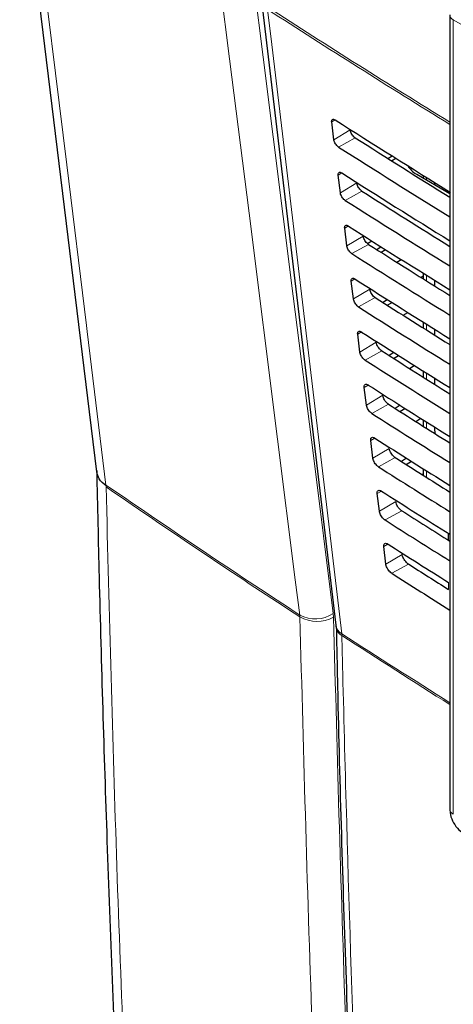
# Paper-space layout 'Blatt2' of a CAD drawing. Header units: millimetres. Extents: x 5 to 418, y 2 to 292.
# Tile 8 of 55: x 93 to 105, y 175 to 203. Entities that reach past the tile are written whole.
import ezdxf

# ---------------------------------------------------------------- set-up
doc = ezdxf.new("R2010")
doc.units = ezdxf.units.MM

psp = doc.layouts.new('Blatt2')

# ---------------------------------------------------------------- linework, layer by layer
at = {"color": 7, "linetype": 'Continuous', "lineweight": 25}
for p, q in [((99.62, 203.422), (101.745, 185.524)), ((105.007, 203.015), (105.007, 180.242)), ((101.686, 199.439), (101.624, 199.946)), ((103.228, 198.904), (103.351, 198.975)), ((103.339, 198.834), (103.463, 198.905)), ((103.845, 198.629), (103.874, 198.647)), ((104.059, 198.446), (105.007, 197.899)), ((101.872, 197.917), (101.81, 198.425)), ((104.244, 198.416), (104.244, 198.34)), ((104.567, 198.214), (104.567, 198.153)), ((102.059, 196.396), (101.996, 196.903)), ((102.652, 196.459), (102.777, 196.536)), ((103.044, 196.367), (102.92, 196.285)), ((103.037, 196.211), (103.165, 196.29)), ((103.488, 195.925), (103.617, 196.005)), ((104.244, 195.611), (104.244, 195.449)), ((102.245, 194.874), (102.183, 195.381)), ((104.244, 195.528), (104.182, 195.488)), ((104.567, 195.409), (104.567, 195.246)), ((103.224, 194.853), (103.095, 194.767)), ((103.217, 194.69), (103.351, 194.772)), ((103.668, 194.404), (103.802, 194.487)), ((104.244, 194.21), (104.244, 194.041)), ((104.567, 194.007), (104.567, 193.838)), ((102.431, 193.352), (102.369, 193.86)), ((103.403, 193.338), (103.269, 193.25)), ((103.398, 193.168), (103.536, 193.254)), ((103.848, 192.883), (103.988, 192.969)), ((104.244, 192.808), (104.244, 192.633)), ((104.567, 192.605), (104.567, 192.429)), ((102.617, 191.831), (102.555, 192.338)), ((103.583, 191.824), (103.444, 191.732)), ((103.578, 191.647), (103.722, 191.736)), ((104.029, 191.361), (104.173, 191.451)), ((104.244, 191.407), (104.244, 191.226)), ((104.567, 191.203), (104.567, 191.158)), ((104.567, 191.158), (104.575, 191.017)), ((102.804, 190.309), (102.742, 190.816)), ((103.762, 190.31), (103.618, 190.215)), ((103.759, 190.126), (103.907, 190.218)), ((104.244, 190.006), (104.244, 189.818)), ((104.209, 189.84), (104.244, 189.861)), ((102.99, 188.787), (102.928, 189.294)), ((104.957, 188.156), (104.957, 187.961)), ((103.176, 187.266), (103.114, 187.773))]:
    psp.add_line(p, q, dxfattribs=at)
at = {"color": 7, "linetype": 'Continuous', "lineweight": 18}
for p, q in [((119.962, 194.302), (105.105, 202.879)), ((105.105, 202.879), (105.105, 180.106)), ((101.724, 200.006), (101.624, 199.946)), ((102.154, 199.719), (101.686, 199.439)), ((102.3, 199.492), (101.823, 199.227)), ((101.913, 198.486), (101.81, 198.425)), ((102.34, 198.197), (101.872, 197.917)), ((104.341, 198.355), (104.341, 198.283)), ((102.49, 197.965), (102.013, 197.699)), ((102.102, 196.966), (101.996, 196.903)), ((102.527, 196.676), (102.059, 196.396)), ((102.68, 196.438), (102.202, 196.172)), ((102.291, 195.446), (102.183, 195.381)), ((104.341, 195.55), (104.341, 195.387)), ((102.713, 195.154), (102.245, 194.874)), ((102.87, 194.911), (102.392, 194.645)), ((102.48, 193.926), (102.369, 193.86)), ((104.341, 194.148), (104.341, 193.979)), ((102.899, 193.632), (102.431, 193.352)), ((103.06, 193.383), (102.582, 193.117)), ((104.341, 192.747), (104.341, 192.572)), ((102.669, 192.406), (102.555, 192.338)), ((103.086, 192.111), (102.617, 191.831)), ((103.249, 191.856), (102.772, 191.59)), ((104.341, 191.345), (104.341, 191.164)), ((104.567, 191.158), (104.604, 191.18)), ((102.858, 190.885), (102.742, 190.816)), ((103.272, 190.589), (102.804, 190.309)), ((103.439, 190.329), (102.962, 190.063)), ((104.341, 189.944), (104.341, 189.757)), ((95.164, 189.539), (95.166, 189.511)), ((95.167, 189.483), (95.166, 189.512)), ((103.047, 189.365), (102.928, 189.294)), ((103.458, 189.067), (102.99, 188.787)), ((103.629, 188.802), (103.152, 188.536)), ((105.005, 188.125), (105.005, 187.93)), ((103.235, 187.845), (103.114, 187.773)), ((103.645, 187.545), (103.176, 187.266)), ((103.819, 187.274), (103.342, 187.008)), ((104.968, 186.546), (104.968, 186.747)), ((100.711, 185.811), (100.714, 185.756)), ((101.677, 185.747), (101.669, 185.859)), ((101.916, 185.222), (101.913, 185.277))]:
    psp.add_line(p, q, dxfattribs=at)
at = {"color": 7, "linetype": 'Continuous', "lineweight": 25, "flags": 128}
psp.add_lwpolyline([(92.695, 207.916), (92.992, 205.489), (94.897, 189.912)], dxfattribs=at)
at = {"color": 7, "linetype": 'Continuous', "lineweight": 18, "flags": 128}
for points in [[(92.968, 207.485), (93.179, 205.759), (94.04, 198.721), (94.604, 194.116), (94.625, 193.941), (95.164, 189.539)], [(100.711, 185.811), (100.583, 186.82), (100.075, 190.853), (99.259, 197.33), (98.701, 201.758), (98.442, 203.807)], [(99.401, 203.854), (99.659, 201.806), (100.523, 194.953), (101.099, 190.385), (101.669, 185.859)], [(99.789, 203.174), (99.908, 202.172), (100.384, 198.161), (101.913, 185.277)]]:
    psp.add_lwpolyline(points, dxfattribs=at)
at = {"color": 7, "linetype": 'Continuous', "lineweight": 18}
for centre, radius, start, end in [((259.071, 449.39), 293.189, 237.09208, 238.29968), ((259.071, 449.313), 293.181, 237.09207, 238.2987), ((105.171, 203.029), 0.165, 185.0787, 246.2415), ((101.151, 186.611), 0.913, 241.1375, 304.5328), ((101.204, 186.621), 0.994, 240.5096, 298.465), ((102.09, 185.578), 0.35, 188.8721, 239.5969), ((102.07, 185.507), 0.324, 184.064, 241.5526), ((258.601, 426.873), 287.958, 237.03446, 237.76528), ((258.517, 426.68), 287.795, 237.03406, 237.76451), ((105.167, 180.253), 0.16, 184.1293, 247.1908)]:
    psp.add_arc(centre, radius, start, end, dxfattribs=at)
at = {"color": 7, "linetype": 'Continuous', "lineweight": 25}
for centre, major_axis, ratio, start_param, end_param in [((349.093, 334.087), (333.724, 5.135), 0.587275, 3.868493, 3.883113), ((347.995, 323.141), (331.364, -4.923), 0.567125, 3.885601, 3.897695), ((347.994, 323.141), (332.036, -4.933), 0.567125, 3.885702, 3.899882), ((349.093, 332.454), (333.457, 5.131), 0.587275, 3.868453, 3.882164), ((104.766, 198.84), (1, -0.015), 0.567125, 3.439115, 3.935417), ((347.995, 321.508), (331.096, -4.919), 0.567125, 3.885561, 3.896821), ((347.994, 321.508), (331.769, -4.929), 0.567125, 3.885662, 3.899014), ((349.092, 330.82), (333.189, 5.127), 0.587275, 3.868413, 3.881303), ((347.996, 319.876), (330.829, -4.915), 0.567125, 3.88552, 3.895945), ((347.995, 319.875), (331.501, -4.925), 0.567125, 3.885622, 3.898143), ((349.092, 329.187), (332.922, 5.123), 0.587275, 3.868373, 3.880439), ((347.996, 318.243), (330.561, -4.911), 0.567125, 3.88548, 3.895066), ((347.995, 318.242), (331.234, -4.921), 0.567125, 3.885581, 3.89727), ((349.091, 327.554), (332.654, 5.119), 0.587275, 3.868333, 3.879574), ((347.997, 316.61), (330.294, -4.907), 0.567125, 3.885439, 3.894186), ((347.996, 316.609), (330.966, -4.917), 0.567125, 3.885541, 3.896395), ((349.091, 325.92), (332.386, 5.115), 0.587275, 3.868293, 3.878706), ((347.997, 314.977), (330.026, -4.903), 0.567125, 3.885399, 3.893303), ((347.996, 314.976), (330.699, -4.913), 0.567125, 3.885501, 3.895518), ((349.091, 324.287), (332.119, 5.111), 0.587275, 3.868253, 3.877836), ((347.997, 313.344), (329.758, -4.899), 0.567125, 3.885358, 3.892417), ((347.996, 313.344), (330.431, -4.909), 0.567125, 3.88546, 3.894638), ((349.09, 322.654), (331.851, 5.106), 0.587275, 3.868213, 3.876956), ((347.998, 311.711), (329.491, -4.895), 0.567125, 3.885318, 3.891522), ((347.997, 311.711), (330.163, -4.905), 0.567125, 3.88542, 3.893756), ((349.09, 321.02), (331.584, 5.102), 0.587275, 3.868173, 3.875914), ((347.998, 310.079), (329.223, -4.891), 0.567125, 3.885277, 3.890463), ((347.997, 310.078), (329.896, -4.901), 0.567125, 3.885379, 3.892872)]:
    psp.add_ellipse(centre, major_axis=major_axis, ratio=ratio, start_param=start_param, end_param=end_param, dxfattribs=at)
at = {"color": 7, "linetype": 'Continuous', "lineweight": 18}
for points, knots in [([(99.324, 207.881), (101.123, 206.73), (104.724, 204.427), (110.387, 201.017), (116.273, 197.631), (121.896, 194.546), (125.575, 192.634), (127.163, 191.809)], [0, 0, 0, 0, 0.2047211, 0.4095618, 0.6233946, 0.8373635, 1, 1, 1, 1]), ([(95.164, 189.539), (96.153, 188.861), (97.982, 187.609), (99.852, 186.377), (100.711, 185.811)], [0, 0, 0, 0, 0.540801, 1, 1, 1, 1]), ([(95.167, 189.483), (95.26, 185.853), (95.446, 178.593), (95.9, 167.775), (96.483, 157.006), (97.211, 146.293), (98.08, 135.678), (99.185, 124.005), (100.122, 115.961), (100.656, 111.374)], [0, 0, 0, 0, 0.1354201, 0.2708403, 0.4076924, 0.5445446, 0.6814383, 0.818332, 1, 1, 1, 1]), ([(100.714, 185.756), (99.856, 186.321), (97.985, 187.553), (96.156, 188.806), (95.167, 189.483)], [0, 0, 0, 0, 0.459077, 1, 1, 1, 1]), ([(102.142, 152.591), (101.932, 156.09), (101.513, 163.087), (101.028, 174.138), (100.823, 181.731), (100.714, 185.756)], [0, 0, 0, 0, 0.319671, 0.639406, 1, 1, 1, 1]), ([(101.677, 185.747), (101.786, 181.725), (101.99, 174.138), (102.476, 163.096), (102.894, 156.103), (103.103, 152.606)], [0, 0, 0, 0, 0.360594, 0.680264, 1, 1, 1, 1]), ([(101.916, 185.222), (101.924, 184.865), (101.966, 183.077), (102.163, 175.586), (102.548, 164.965), (103.04, 155.875), (103.229, 152.385)], [0, 0, 0, 0, 0.0322876, 0.1614382, 0.6780666, 1, 1, 1, 1])]:
    psp.add_open_spline(points, degree=3, knots=knots, dxfattribs=at)
at = {"color": 7, "linetype": 'Continuous', "lineweight": 25}
for points, knots in [([(99.469, 207.582), (100.158, 207.133), (102.082, 205.881), (105.396, 203.815), (109.409, 201.383), (113.582, 198.945), (117.828, 196.548), (121.981, 194.286), (125.151, 192.611), (126.888, 191.726), (127.311, 191.51)], [0, 0, 0, 0, 0.079167, 0.220979, 0.371612, 0.522329, 0.673084, 0.823745, 0.956982, 1, 1, 1, 1]), ([(101.624, 199.946), (101.623, 199.952), (101.621, 199.973), (101.627, 200.002), (101.647, 200.023), (101.678, 200.027), (101.707, 200.017), (101.723, 200.007), (101.726, 200.005)], [0, 0, 0, 0, 0.0850535, 0.3019905, 0.5196115, 0.7367694, 0.9522337, 1, 1, 1, 1]), ([(102.3, 199.492), (102.294, 199.497), (102.274, 199.51), (102.239, 199.544), (102.2, 199.596), (102.171, 199.652), (102.158, 199.693), (102.155, 199.714), (102.154, 199.719)], [0, 0, 0, 0, 0.090146, 0.302268, 0.513764, 0.725705, 0.93926, 1, 1, 1, 1]), ([(101.823, 199.227), (101.817, 199.23), (101.799, 199.243), (101.767, 199.273), (101.73, 199.321), (101.703, 199.374), (101.69, 199.414), (101.687, 199.434), (101.686, 199.439)], [0, 0, 0, 0, 0.081983, 0.294147, 0.505651, 0.717552, 0.931033, 1, 1, 1, 1]), ([(101.81, 198.425), (101.81, 198.431), (101.808, 198.452), (101.814, 198.482), (101.834, 198.504), (101.866, 198.507), (101.896, 198.497), (101.912, 198.486), (101.915, 198.485)], [0, 0, 0, 0, 0.0885369, 0.3054942, 0.5231207, 0.7402623, 0.9556958, 1, 1, 1, 1]), ([(102.49, 197.965), (102.483, 197.97), (102.462, 197.984), (102.426, 198.019), (102.387, 198.072), (102.358, 198.129), (102.344, 198.172), (102.341, 198.193), (102.34, 198.197)], [0, 0, 0, 0, 0.093114, 0.3052213, 0.5167154, 0.728672, 0.9422533, 1, 1, 1, 1]), ([(102.013, 197.699), (102.007, 197.703), (101.988, 197.716), (101.954, 197.748), (101.917, 197.797), (101.889, 197.851), (101.876, 197.892), (101.873, 197.913), (101.872, 197.917)], [0, 0, 0, 0, 0.0853594, 0.2975052, 0.5090059, 0.7209231, 0.9344343, 1, 1, 1, 1]), ([(101.996, 196.903), (101.996, 196.91), (101.994, 196.932), (102, 196.962), (102.022, 196.984), (102.055, 196.988), (102.084, 196.977), (102.101, 196.966), (102.104, 196.965)], [0, 0, 0, 0, 0.091841, 0.308817, 0.526449, 0.743575, 0.95898, 1, 1, 1, 1]), ([(102.68, 196.438), (102.673, 196.443), (102.651, 196.457), (102.614, 196.494), (102.574, 196.548), (102.544, 196.607), (102.531, 196.65), (102.527, 196.671), (102.527, 196.676)], [0, 0, 0, 0, 0.09594, 0.308034, 0.519526, 0.731498, 0.945105, 1, 1, 1, 1]), ([(102.202, 196.172), (102.197, 196.176), (102.177, 196.19), (102.142, 196.223), (102.104, 196.274), (102.075, 196.329), (102.062, 196.37), (102.059, 196.391), (102.059, 196.396)], [0, 0, 0, 0, 0.088564, 0.300693, 0.512191, 0.724124, 0.937664, 1, 1, 1, 1]), ([(102.183, 195.381), (102.182, 195.388), (102.18, 195.411), (102.187, 195.442), (102.209, 195.465), (102.243, 195.468), (102.273, 195.456), (102.29, 195.446), (102.293, 195.444)], [0, 0, 0, 0, 0.0949792, 0.3119739, 0.5296104, 0.7467217, 0.9620986, 1, 1, 1, 1]), ([(102.87, 194.911), (102.863, 194.916), (102.84, 194.931), (102.802, 194.968), (102.761, 195.024), (102.73, 195.084), (102.717, 195.128), (102.714, 195.15), (102.713, 195.154)], [0, 0, 0, 0, 0.0986338, 0.3107155, 0.5222066, 0.7341927, 0.9478245, 1, 1, 1, 1]), ([(102.392, 194.645), (102.386, 194.649), (102.365, 194.663), (102.33, 194.698), (102.291, 194.75), (102.262, 194.806), (102.249, 194.848), (102.245, 194.869), (102.245, 194.874)], [0, 0, 0, 0, 0.091609, 0.303723, 0.515218, 0.727167, 0.940735, 1, 1, 1, 1]), ([(102.369, 193.86), (102.368, 193.867), (102.366, 193.891), (102.374, 193.923), (102.397, 193.945), (102.431, 193.948), (102.462, 193.936), (102.48, 193.926), (102.482, 193.924)], [0, 0, 0, 0, 0.097964, 0.314976, 0.532617, 0.749714, 0.965065, 1, 1, 1, 1]), ([(102.582, 193.117), (102.576, 193.122), (102.554, 193.137), (102.518, 193.172), (102.478, 193.226), (102.448, 193.284), (102.435, 193.327), (102.432, 193.348), (102.431, 193.352)], [0, 0, 0, 0, 0.094506, 0.306607, 0.5181, 0.730064, 0.943658, 1, 1, 1, 1]), ([(103.06, 193.383), (103.052, 193.389), (103.029, 193.404), (102.99, 193.443), (102.948, 193.5), (102.917, 193.562), (102.903, 193.606), (102.9, 193.628), (102.899, 193.632)], [0, 0, 0, 0, 0.101205, 0.313275, 0.524765, 0.736765, 0.950421, 1, 1, 1, 1]), ([(102.555, 192.338), (102.555, 192.346), (102.553, 192.37), (102.56, 192.403), (102.584, 192.426), (102.62, 192.429), (102.651, 192.416), (102.669, 192.405), (102.671, 192.404)], [0, 0, 0, 0, 0.100806, 0.317834, 0.53548, 0.752564, 0.96789, 1, 1, 1, 1]), ([(103.249, 191.856), (103.242, 191.861), (103.218, 191.878), (103.178, 191.918), (103.135, 191.976), (103.103, 192.039), (103.089, 192.084), (103.086, 192.107), (103.086, 192.111)], [0, 0, 0, 0, 0.103661, 0.315721, 0.52721, 0.739224, 0.952903, 1, 1, 1, 1]), ([(102.772, 191.59), (102.765, 191.595), (102.743, 191.61), (102.706, 191.647), (102.665, 191.702), (102.635, 191.761), (102.621, 191.805), (102.618, 191.826), (102.617, 191.831)], [0, 0, 0, 0, 0.0972666, 0.3093545, 0.5208462, 0.7328249, 0.9464441, 1, 1, 1, 1]), ([(102.742, 190.816), (102.741, 190.824), (102.739, 190.85), (102.747, 190.883), (102.771, 190.906), (102.808, 190.909), (102.84, 190.896), (102.858, 190.885), (102.86, 190.884)], [0, 0, 0, 0, 0.103516, 0.32056, 0.538209, 0.75528, 0.970583, 1, 1, 1, 1]), ([(103.439, 190.329), (103.431, 190.334), (103.407, 190.351), (103.365, 190.392), (103.322, 190.452), (103.29, 190.516), (103.276, 190.562), (103.273, 190.585), (103.272, 190.589)], [0, 0, 0, 0, 0.10601, 0.31806, 0.52955, 0.741577, 0.955277, 1, 1, 1, 1]), ([(102.962, 190.063), (102.955, 190.068), (102.932, 190.084), (102.893, 190.122), (102.852, 190.178), (102.821, 190.239), (102.808, 190.283), (102.804, 190.305), (102.804, 190.309)], [0, 0, 0, 0, 0.0999, 0.311976, 0.523466, 0.735459, 0.949103, 1, 1, 1, 1]), ([(94.898, 189.959), (94.92, 188.94), (94.997, 185.388), (95.188, 179.184), (95.49, 171.391), (95.874, 163.533), (96.328, 155.745), (96.856, 148.003), (97.457, 140.3), (98.132, 132.648), (98.846, 125.362), (99.604, 118.412), (100.129, 114.009), (100.393, 111.793)], [0, 0, 0, 0, 0.037924, 0.132132, 0.231979, 0.330848, 0.429396, 0.528403, 0.627406, 0.726408, 0.825419, 0.912117, 1, 1, 1, 1]), ([(95.166, 189.512), (95.089, 189.576), (94.947, 189.695), (94.919, 189.845), (94.906, 189.914)], [0, 0, 0, 0, 0.541492, 1, 1, 1, 1]), ([(102.928, 189.294), (102.927, 189.303), (102.925, 189.329), (102.934, 189.363), (102.959, 189.387), (102.996, 189.389), (103.029, 189.376), (103.047, 189.365), (103.049, 189.364)], [0, 0, 0, 0, 0.106103, 0.323161, 0.540814, 0.757873, 0.973154, 1, 1, 1, 1]), ([(103.629, 188.802), (103.621, 188.807), (103.595, 188.825), (103.553, 188.867), (103.509, 188.928), (103.476, 188.994), (103.462, 189.041), (103.459, 189.063), (103.458, 189.067)], [0, 0, 0, 0, 0.1082593, 0.3203, 0.5317894, 0.7438293, 0.9575507, 1, 1, 1, 1]), ([(103.152, 188.536), (103.144, 188.541), (103.121, 188.557), (103.081, 188.596), (103.039, 188.654), (103.007, 188.716), (102.994, 188.761), (102.991, 188.783), (102.99, 188.787)], [0, 0, 0, 0, 0.102414, 0.314479, 0.525969, 0.737976, 0.951642, 1, 1, 1, 1]), ([(103.114, 187.773), (103.114, 187.782), (103.111, 187.808), (103.12, 187.844), (103.146, 187.867), (103.185, 187.87), (103.218, 187.856), (103.236, 187.845), (103.238, 187.844)], [0, 0, 0, 0, 0.108574, 0.325646, 0.543303, 0.76035, 0.97561, 1, 1, 1, 1]), ([(103.819, 187.274), (103.81, 187.28), (103.784, 187.298), (103.741, 187.342), (103.696, 187.404), (103.662, 187.471), (103.648, 187.519), (103.645, 187.542), (103.645, 187.545)], [0, 0, 0, 0, 0.1104144, 0.3224465, 0.5339362, 0.7459886, 0.9597301, 1, 1, 1, 1]), ([(103.342, 187.008), (103.334, 187.014), (103.31, 187.031), (103.269, 187.071), (103.226, 187.13), (103.194, 187.194), (103.18, 187.239), (103.177, 187.262), (103.176, 187.266)], [0, 0, 0, 0, 0.104817, 0.316872, 0.528361, 0.740382, 0.954071, 1, 1, 1, 1]), ([(101.744, 185.519), (101.745, 185.515), (101.747, 185.502), (101.747, 185.476), (101.748, 185.46)], [0, 0, 0, 0, 0.36939, 1, 1, 1, 1]), ([(101.756, 185.483), (101.77, 184.804), (101.84, 181.325), (102.035, 175.091), (102.348, 166.786), (102.692, 159.302), (102.96, 154.608), (103.072, 152.646)], [0, 0, 0, 0, 0.0612246, 0.3135931, 0.5660969, 0.8186987, 1, 1, 1, 1]), ([(105.007, 180.242), (105.011, 180.191), (105.02, 180.061), (105.104, 179.851), (105.243, 179.66), (105.36, 179.579), (105.409, 179.545)], [0, 0, 0, 0, 0.187821, 0.477899, 0.78076, 1, 1, 1, 1])]:
    psp.add_open_spline(points, degree=3, knots=knots, dxfattribs=at)

doc.saveas('drawing.dxf')
